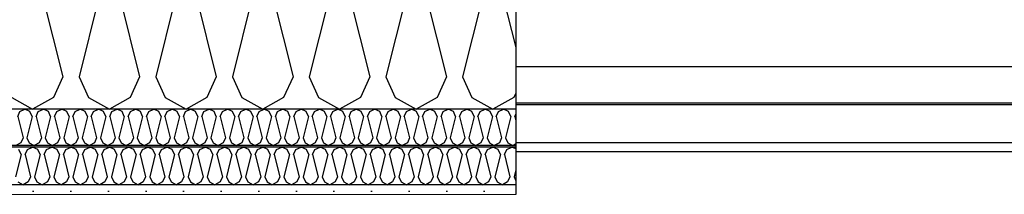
# Model space of a CAD drawing. Header units: millimetres. Extents: x -8544 to 51179, y -2070 to 13050.
# Tile 79 of 168: x 16157 to 17467, y 8699 to 8932. Entities that reach past the tile are written whole.
import ezdxf

# ---------------------------------------------------------------- set-up
doc = ezdxf.new("R2010")
doc.units = ezdxf.units.MM
doc.header["$LTSCALE"] = 0.5
doc.header["$MEASUREMENT"] = 0
doc.linetypes.add('PLINE', pattern=[0])
for name, color, linetype in [('0(Nye konstruksjoner)', 7, 'Continuous'), ('256- Faste himlinger og overflatebehandling (Skravur)(Nye konstruksjoner)', 7, 'Continuous'), ('256- Faste himlinger og overflatebehandling(Nye konstruksjoner)', 7, 'Continuous'), ('261- Primærkonstruksjon (tak)', 7, 'Continuous'), ('261- Primærkonstruksjon (tak) (Skravur)', 7, 'Continuous')]:
    doc.layers.add(name, color=color, linetype=linetype)
doc.layers.add('236- Innvendig kledning og overflate(Nye konstruksjoner)', color=7, linetype='Continuous', lineweight=0)

# ---------------------------------------------------------------- blocks, each defined once
blk = doc.blocks.new('*X4')
at = {"layer": '261- Primærkonstruksjon (tak) (Skravur)', "linetype": 'PLINE'}
for p, q in [((16184.8, 8974.1), (16214.4, 8855.8)), ((16265.5, 8974.1), (16235.9, 8855.8)), ((16286.9, 8974.1), (16316.5, 8855.8)), ((16367.5, 8974.1), (16337.9, 8855.8)), ((16388.9, 8974.1), (16418.5, 8855.8)), ((16469.5, 8974.1), (16440, 8855.8)), ((16491, 8974.1), (16520.6, 8855.8)), ((16571.6, 8974.1), (16542, 8855.8)), ((16593, 8974.1), (16622.6, 8855.8)), ((16673.6, 8974.1), (16644.1, 8855.8)), ((16695.1, 8974.1), (16724.7, 8855.8)), ((16775.7, 8974.1), (16746.1, 8855.8)), ((16797.1, 8974.1), (16816.9, 8894.9)), ((16214.4, 8855.8), (16202, 8828.4)), ((16235.9, 8855.8), (16248.3, 8828.4)), ((16316.5, 8855.8), (16304, 8828.4)), ((16337.9, 8855.8), (16350.4, 8828.4)), ((16418.5, 8855.8), (16406.1, 8828.4)), ((16440, 8855.8), (16452.4, 8828.4)), ((16520.6, 8855.8), (16508.1, 8828.4)), ((16542, 8855.8), (16554.4, 8828.4)), ((16622.6, 8855.8), (16610.2, 8828.4)), ((16644.1, 8855.8), (16656.5, 8828.4)), ((16724.7, 8855.8), (16712.2, 8828.4)), ((16746.1, 8855.8), (16758.5, 8828.4)), ((16816.9, 8834.3), (16814.3, 8828.4)), ((16146.3, 8828.4), (16174.1, 8812.9)), ((16202, 8828.4), (16174.1, 8812.9)), ((16248.3, 8828.4), (16276.2, 8812.9)), ((16304, 8828.4), (16276.2, 8812.9)), ((16350.4, 8828.4), (16378.2, 8812.9)), ((16406.1, 8828.4), (16378.2, 8812.9)), ((16452.4, 8828.4), (16480.3, 8812.9)), ((16508.1, 8828.4), (16480.3, 8812.9)), ((16554.4, 8828.4), (16582.3, 8812.9)), ((16610.2, 8828.4), (16582.3, 8812.9)), ((16656.5, 8828.4), (16684.4, 8812.9)), ((16712.2, 8828.4), (16684.4, 8812.9)), ((16758.5, 8828.4), (16786.4, 8812.9)), ((16814.3, 8828.4), (16786.4, 8812.9))]:
    blk.add_line(p, q, dxfattribs=at)
blk = doc.blocks.new('*X48')
at = {"layer": '256- Faste himlinger og overflatebehandling (Skravur)(Nye konstruksjoner)', "linetype": 'PLINE'}
for p, q in [((16154.3, 8803.2), (16157.2, 8809.7)), ((16157.2, 8809.7), (16163.9, 8812.9)), ((16170.6, 8809.7), (16163.9, 8812.9)), ((16173.6, 8803.2), (16170.6, 8809.7)), ((16178.7, 8803.2), (16181.7, 8809.7)), ((16181.7, 8809.7), (16188.4, 8812.9)), ((16195.1, 8809.7), (16188.4, 8812.9)), ((16198.1, 8803.2), (16195.1, 8809.7)), ((16203.2, 8803.2), (16206.2, 8809.7)), ((16206.2, 8809.7), (16212.9, 8812.9)), ((16219.6, 8809.7), (16212.9, 8812.9)), ((16222.6, 8803.2), (16219.6, 8809.7)), ((16227.7, 8803.2), (16230.7, 8809.7)), ((16230.7, 8809.7), (16237.4, 8812.9)), ((16244.1, 8809.7), (16237.4, 8812.9)), ((16247.1, 8803.2), (16244.1, 8809.7)), ((16252.2, 8803.2), (16255.2, 8809.7)), ((16255.2, 8809.7), (16261.9, 8812.9)), ((16268.6, 8809.7), (16261.9, 8812.9)), ((16271.6, 8803.2), (16268.6, 8809.7)), ((16276.7, 8803.2), (16279.7, 8809.7)), ((16279.7, 8809.7), (16286.4, 8812.9)), ((16293.1, 8809.7), (16286.4, 8812.9)), ((16296.1, 8803.2), (16293.1, 8809.7)), ((16301.2, 8803.2), (16304.2, 8809.7)), ((16304.2, 8809.7), (16310.9, 8812.9)), ((16317.6, 8809.7), (16310.9, 8812.9)), ((16320.5, 8803.2), (16317.6, 8809.7)), ((16325.7, 8803.2), (16328.7, 8809.7)), ((16328.7, 8809.7), (16335.4, 8812.9)), ((16342, 8809.7), (16335.4, 8812.9)), ((16345, 8803.2), (16342, 8809.7)), ((16350.2, 8803.2), (16353.2, 8809.7)), ((16353.2, 8809.7), (16359.9, 8812.9)), ((16366.5, 8809.7), (16359.9, 8812.9)), ((16369.5, 8803.2), (16366.5, 8809.7)), ((16374.7, 8803.2), (16377.7, 8809.7)), ((16377.7, 8809.7), (16384.3, 8812.9)), ((16391, 8809.7), (16384.3, 8812.9)), ((16394, 8803.2), (16391, 8809.7)), ((16399.2, 8803.2), (16402.1, 8809.7)), ((16402.1, 8809.7), (16408.8, 8812.9)), ((16415.5, 8809.7), (16408.8, 8812.9)), ((16418.5, 8803.2), (16415.5, 8809.7)), ((16423.7, 8803.2), (16426.6, 8809.7)), ((16426.6, 8809.7), (16433.3, 8812.9)), ((16440, 8809.7), (16433.3, 8812.9)), ((16443, 8803.2), (16440, 8809.7)), ((16448.1, 8803.2), (16451.1, 8809.7)), ((16451.1, 8809.7), (16457.8, 8812.9)), ((16464.5, 8809.7), (16457.8, 8812.9)), ((16467.5, 8803.2), (16464.5, 8809.7)), ((16472.6, 8803.2), (16475.6, 8809.7)), ((16475.6, 8809.7), (16482.3, 8812.9)), ((16489, 8809.7), (16482.3, 8812.9)), ((16492, 8803.2), (16489, 8809.7)), ((16497.1, 8803.2), (16500.1, 8809.7)), ((16500.1, 8809.7), (16506.8, 8812.9)), ((16513.5, 8809.7), (16506.8, 8812.9)), ((16516.5, 8803.2), (16513.5, 8809.7)), ((16521.6, 8803.2), (16524.6, 8809.7)), ((16524.6, 8809.7), (16531.3, 8812.9)), ((16538, 8809.7), (16531.3, 8812.9)), ((16541, 8803.2), (16538, 8809.7)), ((16546.1, 8803.2), (16549.1, 8809.7)), ((16549.1, 8809.7), (16555.8, 8812.9)), ((16562.5, 8809.7), (16555.8, 8812.9)), ((16565.4, 8803.2), (16562.5, 8809.7)), ((16570.6, 8803.2), (16573.6, 8809.7)), ((16573.6, 8809.7), (16580.3, 8812.9)), ((16587, 8809.7), (16580.3, 8812.9)), ((16589.9, 8803.2), (16587, 8809.7)), ((16595.1, 8803.2), (16598.1, 8809.7)), ((16598.1, 8809.7), (16604.8, 8812.9)), ((16611.4, 8809.7), (16604.8, 8812.9)), ((16614.4, 8803.2), (16611.4, 8809.7)), ((16619.6, 8803.2), (16622.6, 8809.7)), ((16622.6, 8809.7), (16629.2, 8812.9)), ((16635.9, 8809.7), (16629.2, 8812.9)), ((16638.9, 8803.2), (16635.9, 8809.7)), ((16644.1, 8803.2), (16647.1, 8809.7)), ((16647.1, 8809.7), (16653.7, 8812.9)), ((16660.4, 8809.7), (16653.7, 8812.9)), ((16663.4, 8803.2), (16660.4, 8809.7)), ((16668.6, 8803.2), (16671.5, 8809.7)), ((16671.5, 8809.7), (16678.2, 8812.9)), ((16684.9, 8809.7), (16678.2, 8812.9)), ((16687.9, 8803.2), (16684.9, 8809.7)), ((16693, 8803.2), (16696, 8809.7)), ((16696, 8809.7), (16702.7, 8812.9)), ((16709.4, 8809.7), (16702.7, 8812.9)), ((16712.4, 8803.2), (16709.4, 8809.7)), ((16717.5, 8803.2), (16720.5, 8809.7)), ((16720.5, 8809.7), (16727.2, 8812.9)), ((16733.9, 8809.7), (16727.2, 8812.9)), ((16736.9, 8803.2), (16733.9, 8809.7)), ((16742, 8803.2), (16745, 8809.7)), ((16745, 8809.7), (16751.7, 8812.9)), ((16758.4, 8809.7), (16751.7, 8812.9)), ((16761.4, 8803.2), (16758.4, 8809.7)), ((16766.5, 8803.2), (16769.5, 8809.7)), ((16769.5, 8809.7), (16776.2, 8812.9)), ((16782.9, 8809.7), (16776.2, 8812.9)), ((16785.9, 8803.2), (16782.9, 8809.7)), ((16791, 8803.2), (16794, 8809.7)), ((16794, 8809.7), (16800.7, 8812.9)), ((16807.4, 8809.7), (16800.7, 8812.9)), ((16810.4, 8803.2), (16807.4, 8809.7)), ((16815.5, 8803.2), (16816.9, 8806.3)), ((16154.3, 8803.2), (16161.4, 8774.8)), ((16173.6, 8803.2), (16166.5, 8774.8)), ((16178.7, 8803.2), (16185.8, 8774.8)), ((16198.1, 8803.2), (16191, 8774.8)), ((16203.2, 8803.2), (16210.3, 8774.8)), ((16222.6, 8803.2), (16215.5, 8774.8)), ((16227.7, 8803.2), (16234.8, 8774.8)), ((16247.1, 8803.2), (16240, 8774.8)), ((16252.2, 8803.2), (16259.3, 8774.8)), ((16271.6, 8803.2), (16264.5, 8774.8)), ((16276.7, 8803.2), (16283.8, 8774.8)), ((16296.1, 8803.2), (16289, 8774.8)), ((16301.2, 8803.2), (16308.3, 8774.8)), ((16320.5, 8803.2), (16313.4, 8774.8)), ((16325.7, 8803.2), (16332.8, 8774.8)), ((16345, 8803.2), (16337.9, 8774.8)), ((16350.2, 8803.2), (16357.3, 8774.8)), ((16369.5, 8803.2), (16362.4, 8774.8)), ((16374.7, 8803.2), (16381.8, 8774.8)), ((16394, 8803.2), (16386.9, 8774.8)), ((16399.2, 8803.2), (16406.3, 8774.8)), ((16418.5, 8803.2), (16411.4, 8774.8)), ((16423.7, 8803.2), (16430.8, 8774.8)), ((16443, 8803.2), (16435.9, 8774.8)), ((16448.1, 8803.2), (16455.2, 8774.8)), ((16467.5, 8803.2), (16460.4, 8774.8)), ((16472.6, 8803.2), (16479.7, 8774.8)), ((16492, 8803.2), (16484.9, 8774.8)), ((16497.1, 8803.2), (16504.2, 8774.8)), ((16516.5, 8803.2), (16509.4, 8774.8)), ((16521.6, 8803.2), (16528.7, 8774.8)), ((16541, 8803.2), (16533.9, 8774.8)), ((16546.1, 8803.2), (16553.2, 8774.8)), ((16565.4, 8803.2), (16558.3, 8774.8)), ((16570.6, 8803.2), (16577.7, 8774.8)), ((16589.9, 8803.2), (16582.8, 8774.8)), ((16595.1, 8803.2), (16602.2, 8774.8)), ((16614.4, 8803.2), (16607.3, 8774.8)), ((16619.6, 8803.2), (16626.7, 8774.8)), ((16638.9, 8803.2), (16631.8, 8774.8)), ((16644.1, 8803.2), (16651.2, 8774.8)), ((16663.4, 8803.2), (16656.3, 8774.8)), ((16668.6, 8803.2), (16675.7, 8774.8)), ((16687.9, 8803.2), (16680.8, 8774.8)), ((16693, 8803.2), (16700.1, 8774.8)), ((16712.4, 8803.2), (16705.3, 8774.8)), ((16717.5, 8803.2), (16724.6, 8774.8)), ((16736.9, 8803.2), (16729.8, 8774.8)), ((16742, 8803.2), (16749.1, 8774.8)), ((16761.4, 8803.2), (16754.3, 8774.8)), ((16766.5, 8803.2), (16773.6, 8774.8)), ((16785.9, 8803.2), (16778.8, 8774.8)), ((16791, 8803.2), (16798.1, 8774.8)), ((16810.4, 8803.2), (16803.3, 8774.8)), ((16815.5, 8803.2), (16816.9, 8797.5)), ((16158.4, 8768.2), (16151.7, 8764.5)), ((16161.4, 8774.8), (16158.4, 8768.2)), ((16166.5, 8774.8), (16169.5, 8768.2)), ((16169.5, 8768.2), (16176.2, 8764.5)), ((16182.9, 8768.2), (16176.2, 8764.5)), ((16185.8, 8774.8), (16182.9, 8768.2)), ((16191, 8774.8), (16194, 8768.2)), ((16194, 8768.2), (16200.7, 8764.5)), ((16207.3, 8768.2), (16200.7, 8764.5)), ((16210.3, 8774.8), (16207.3, 8768.2)), ((16215.5, 8774.8), (16218.5, 8768.2)), ((16218.5, 8768.2), (16225.2, 8764.5)), ((16231.8, 8768.2), (16225.2, 8764.5)), ((16234.8, 8774.8), (16231.8, 8768.2)), ((16240, 8774.8), (16243, 8768.2)), ((16243, 8768.2), (16249.6, 8764.5)), ((16256.3, 8768.2), (16249.6, 8764.5)), ((16259.3, 8774.8), (16256.3, 8768.2)), ((16264.5, 8774.8), (16267.4, 8768.2)), ((16267.4, 8768.2), (16274.1, 8764.5)), ((16280.8, 8768.2), (16274.1, 8764.5)), ((16283.8, 8774.8), (16280.8, 8768.2)), ((16289, 8774.8), (16291.9, 8768.2)), ((16291.9, 8768.2), (16298.6, 8764.5)), ((16305.3, 8768.2), (16298.6, 8764.5)), ((16308.3, 8774.8), (16305.3, 8768.2)), ((16313.4, 8774.8), (16316.4, 8768.2)), ((16316.4, 8768.2), (16323.1, 8764.5)), ((16329.8, 8768.2), (16323.1, 8764.5)), ((16332.8, 8774.8), (16329.8, 8768.2)), ((16337.9, 8774.8), (16340.9, 8768.2)), ((16340.9, 8768.2), (16347.6, 8764.5)), ((16354.3, 8768.2), (16347.6, 8764.5)), ((16357.3, 8774.8), (16354.3, 8768.2)), ((16362.4, 8774.8), (16365.4, 8768.2)), ((16365.4, 8768.2), (16372.1, 8764.5)), ((16378.8, 8768.2), (16372.1, 8764.5)), ((16381.8, 8774.8), (16378.8, 8768.2)), ((16386.9, 8774.8), (16389.9, 8768.2)), ((16389.9, 8768.2), (16396.6, 8764.5)), ((16403.3, 8768.2), (16396.6, 8764.5)), ((16406.3, 8774.8), (16403.3, 8768.2)), ((16411.4, 8774.8), (16414.4, 8768.2)), ((16414.4, 8768.2), (16421.1, 8764.5)), ((16427.8, 8768.2), (16421.1, 8764.5)), ((16430.8, 8774.8), (16427.8, 8768.2)), ((16435.9, 8774.8), (16438.9, 8768.2)), ((16438.9, 8768.2), (16445.6, 8764.5)), ((16452.3, 8768.2), (16445.6, 8764.5)), ((16455.2, 8774.8), (16452.3, 8768.2)), ((16460.4, 8774.8), (16463.4, 8768.2)), ((16463.4, 8768.2), (16470.1, 8764.5)), ((16476.7, 8768.2), (16470.1, 8764.5)), ((16479.7, 8774.8), (16476.7, 8768.2)), ((16484.9, 8774.8), (16487.9, 8768.2)), ((16487.9, 8768.2), (16494.6, 8764.5)), ((16501.2, 8768.2), (16494.6, 8764.5)), ((16504.2, 8774.8), (16501.2, 8768.2)), ((16509.4, 8774.8), (16512.4, 8768.2)), ((16512.4, 8768.2), (16519, 8764.5)), ((16525.7, 8768.2), (16519, 8764.5)), ((16528.7, 8774.8), (16525.7, 8768.2)), ((16533.9, 8774.8), (16536.8, 8768.2)), ((16536.8, 8768.2), (16543.5, 8764.5)), ((16550.2, 8768.2), (16543.5, 8764.5)), ((16553.2, 8774.8), (16550.2, 8768.2)), ((16558.3, 8774.8), (16561.3, 8768.2)), ((16561.3, 8768.2), (16568, 8764.5)), ((16574.7, 8768.2), (16568, 8764.5)), ((16577.7, 8774.8), (16574.7, 8768.2)), ((16582.8, 8774.8), (16585.8, 8768.2)), ((16585.8, 8768.2), (16592.5, 8764.5)), ((16599.2, 8768.2), (16592.5, 8764.5)), ((16602.2, 8774.8), (16599.2, 8768.2)), ((16607.3, 8774.8), (16610.3, 8768.2)), ((16610.3, 8768.2), (16617, 8764.5)), ((16623.7, 8768.2), (16617, 8764.5)), ((16626.7, 8774.8), (16623.7, 8768.2)), ((16631.8, 8774.8), (16634.8, 8768.2)), ((16634.8, 8768.2), (16641.5, 8764.5)), ((16648.2, 8768.2), (16641.5, 8764.5)), ((16651.2, 8774.8), (16648.2, 8768.2)), ((16656.3, 8774.8), (16659.3, 8768.2)), ((16659.3, 8768.2), (16666, 8764.5)), ((16672.7, 8768.2), (16666, 8764.5)), ((16675.7, 8774.8), (16672.7, 8768.2)), ((16680.8, 8774.8), (16683.8, 8768.2)), ((16683.8, 8768.2), (16690.5, 8764.5)), ((16697.2, 8768.2), (16690.5, 8764.5)), ((16700.1, 8774.8), (16697.2, 8768.2)), ((16705.3, 8774.8), (16708.3, 8768.2)), ((16708.3, 8768.2), (16715, 8764.5)), ((16721.7, 8768.2), (16715, 8764.5)), ((16724.6, 8774.8), (16721.7, 8768.2)), ((16729.8, 8774.8), (16732.8, 8768.2)), ((16732.8, 8768.2), (16739.5, 8764.5)), ((16746.1, 8768.2), (16739.5, 8764.5)), ((16749.1, 8774.8), (16746.1, 8768.2)), ((16754.3, 8774.8), (16757.3, 8768.2)), ((16757.3, 8768.2), (16763.9, 8764.5)), ((16770.6, 8768.2), (16763.9, 8764.5)), ((16773.6, 8774.8), (16770.6, 8768.2)), ((16778.8, 8774.8), (16781.8, 8768.2)), ((16781.8, 8768.2), (16788.4, 8764.5)), ((16795.1, 8768.2), (16788.4, 8764.5)), ((16798.1, 8774.8), (16795.1, 8768.2)), ((16803.3, 8774.8), (16806.2, 8768.2)), ((16806.2, 8768.2), (16812.9, 8764.5)), ((16816.9, 8766.7), (16812.9, 8764.5))]:
    blk.add_line(p, q, dxfattribs=at)
blk = doc.blocks.new('*X50')
at = {"layer": '256- Faste himlinger og overflatebehandling (Skravur)(Nye konstruksjoner)', "linetype": 'PLINE'}
for p, q in [((16158.7, 8752.3), (16151.3, 8722.7)), ((16158.7, 8752.3), (16155.6, 8759.2)), ((16164.1, 8752.3), (16167.2, 8759.2)), ((16164.1, 8752.3), (16171.4, 8722.7)), ((16167.2, 8759.2), (16174.1, 8762.4)), ((16181.1, 8759.2), (16174.1, 8762.4)), ((16184.2, 8752.3), (16176.8, 8722.7)), ((16184.2, 8752.3), (16181.1, 8759.2)), ((16189.6, 8752.3), (16192.7, 8759.2)), ((16189.6, 8752.3), (16197, 8722.7)), ((16192.7, 8759.2), (16199.6, 8762.4)), ((16206.6, 8759.2), (16199.6, 8762.4)), ((16209.7, 8752.3), (16202.3, 8722.7)), ((16209.7, 8752.3), (16206.6, 8759.2)), ((16215.1, 8752.3), (16218.2, 8759.2)), ((16215.1, 8752.3), (16222.5, 8722.7)), ((16218.2, 8759.2), (16225.2, 8762.4)), ((16232.1, 8759.2), (16225.2, 8762.4)), ((16235.2, 8752.3), (16227.8, 8722.7)), ((16235.2, 8752.3), (16232.1, 8759.2)), ((16240.6, 8752.3), (16243.7, 8759.2)), ((16240.6, 8752.3), (16248, 8722.7)), ((16243.7, 8759.2), (16250.7, 8762.4)), ((16257.6, 8759.2), (16250.7, 8762.4)), ((16260.7, 8752.3), (16253.3, 8722.7)), ((16260.7, 8752.3), (16257.6, 8759.2)), ((16266.1, 8752.3), (16269.2, 8759.2)), ((16266.1, 8752.3), (16273.5, 8722.7)), ((16269.2, 8759.2), (16276.2, 8762.4)), ((16283.1, 8759.2), (16276.2, 8762.4)), ((16286.2, 8752.3), (16278.9, 8722.7)), ((16286.2, 8752.3), (16283.1, 8759.2)), ((16291.6, 8752.3), (16294.7, 8759.2)), ((16291.6, 8752.3), (16299, 8722.7)), ((16294.7, 8759.2), (16301.7, 8762.4)), ((16308.7, 8759.2), (16301.7, 8762.4)), ((16311.8, 8752.3), (16304.4, 8722.7)), ((16311.8, 8752.3), (16308.7, 8759.2)), ((16317.1, 8752.3), (16320.2, 8759.2)), ((16317.1, 8752.3), (16324.5, 8722.7)), ((16320.2, 8759.2), (16327.2, 8762.4)), ((16334.2, 8759.2), (16327.2, 8762.4)), ((16337.3, 8752.3), (16329.9, 8722.7)), ((16337.3, 8752.3), (16334.2, 8759.2)), ((16342.6, 8752.3), (16345.7, 8759.2)), ((16342.6, 8752.3), (16350, 8722.7)), ((16345.7, 8759.2), (16352.7, 8762.4)), ((16359.7, 8759.2), (16352.7, 8762.4)), ((16362.8, 8752.3), (16355.4, 8722.7)), ((16362.8, 8752.3), (16359.7, 8759.2)), ((16368.1, 8752.3), (16371.3, 8759.2)), ((16368.1, 8752.3), (16375.5, 8722.7)), ((16371.3, 8759.2), (16378.2, 8762.4)), ((16385.2, 8759.2), (16378.2, 8762.4)), ((16388.3, 8752.3), (16380.9, 8722.7)), ((16388.3, 8752.3), (16385.2, 8759.2)), ((16393.7, 8752.3), (16396.8, 8759.2)), ((16393.7, 8752.3), (16401.1, 8722.7)), ((16396.8, 8759.2), (16403.7, 8762.4)), ((16410.7, 8759.2), (16403.7, 8762.4)), ((16413.8, 8752.3), (16406.4, 8722.7)), ((16413.8, 8752.3), (16410.7, 8759.2)), ((16419.2, 8752.3), (16422.3, 8759.2)), ((16419.2, 8752.3), (16426.6, 8722.7)), ((16422.3, 8759.2), (16429.2, 8762.4)), ((16436.2, 8759.2), (16429.2, 8762.4)), ((16439.3, 8752.3), (16431.9, 8722.7)), ((16439.3, 8752.3), (16436.2, 8759.2)), ((16444.7, 8752.3), (16447.8, 8759.2)), ((16444.7, 8752.3), (16452.1, 8722.7)), ((16447.8, 8759.2), (16454.8, 8762.4)), ((16461.7, 8759.2), (16454.8, 8762.4)), ((16464.8, 8752.3), (16457.4, 8722.7)), ((16464.8, 8752.3), (16461.7, 8759.2)), ((16470.2, 8752.3), (16473.3, 8759.2)), ((16470.2, 8752.3), (16477.6, 8722.7)), ((16473.3, 8759.2), (16480.3, 8762.4)), ((16487.2, 8759.2), (16480.3, 8762.4)), ((16490.3, 8752.3), (16482.9, 8722.7)), ((16490.3, 8752.3), (16487.2, 8759.2)), ((16495.7, 8752.3), (16498.8, 8759.2)), ((16495.7, 8752.3), (16503.1, 8722.7)), ((16498.8, 8759.2), (16505.8, 8762.4)), ((16512.7, 8759.2), (16505.8, 8762.4)), ((16515.9, 8752.3), (16508.5, 8722.7)), ((16515.9, 8752.3), (16512.7, 8759.2)), ((16521.2, 8752.3), (16524.3, 8759.2)), ((16521.2, 8752.3), (16528.6, 8722.7)), ((16524.3, 8759.2), (16531.3, 8762.4)), ((16538.3, 8759.2), (16531.3, 8762.4)), ((16541.4, 8752.3), (16534, 8722.7)), ((16541.4, 8752.3), (16538.3, 8759.2)), ((16546.7, 8752.3), (16549.8, 8759.2)), ((16546.7, 8752.3), (16554.1, 8722.7)), ((16549.8, 8759.2), (16556.8, 8762.4)), ((16563.8, 8759.2), (16556.8, 8762.4)), ((16566.9, 8752.3), (16559.5, 8722.7)), ((16566.9, 8752.3), (16563.8, 8759.2)), ((16572.2, 8752.3), (16575.3, 8759.2)), ((16572.2, 8752.3), (16579.6, 8722.7)), ((16575.3, 8759.2), (16582.3, 8762.4)), ((16589.3, 8759.2), (16582.3, 8762.4)), ((16592.4, 8752.3), (16585, 8722.7)), ((16592.4, 8752.3), (16589.3, 8759.2)), ((16597.7, 8752.3), (16600.9, 8759.2)), ((16597.7, 8752.3), (16605.1, 8722.7)), ((16600.9, 8759.2), (16607.8, 8762.4)), ((16614.8, 8759.2), (16607.8, 8762.4)), ((16617.9, 8752.3), (16610.5, 8722.7)), ((16617.9, 8752.3), (16614.8, 8759.2)), ((16623.3, 8752.3), (16626.4, 8759.2)), ((16623.3, 8752.3), (16630.7, 8722.7)), ((16626.4, 8759.2), (16633.3, 8762.4)), ((16640.3, 8759.2), (16633.3, 8762.4)), ((16643.4, 8752.3), (16636, 8722.7)), ((16643.4, 8752.3), (16640.3, 8759.2)), ((16648.8, 8752.3), (16651.9, 8759.2)), ((16648.8, 8752.3), (16656.2, 8722.7)), ((16651.9, 8759.2), (16658.8, 8762.4)), ((16665.8, 8759.2), (16658.8, 8762.4)), ((16668.9, 8752.3), (16661.5, 8722.7)), ((16668.9, 8752.3), (16665.8, 8759.2)), ((16674.3, 8752.3), (16677.4, 8759.2)), ((16674.3, 8752.3), (16681.7, 8722.7)), ((16677.4, 8759.2), (16684.4, 8762.4)), ((16691.3, 8759.2), (16684.4, 8762.4)), ((16694.4, 8752.3), (16687, 8722.7)), ((16694.4, 8752.3), (16691.3, 8759.2)), ((16699.8, 8752.3), (16702.9, 8759.2)), ((16699.8, 8752.3), (16707.2, 8722.7)), ((16702.9, 8759.2), (16709.9, 8762.4)), ((16716.8, 8759.2), (16709.9, 8762.4)), ((16719.9, 8752.3), (16712.5, 8722.7)), ((16719.9, 8752.3), (16716.8, 8759.2)), ((16725.3, 8752.3), (16728.4, 8759.2)), ((16725.3, 8752.3), (16732.7, 8722.7)), ((16728.4, 8759.2), (16735.4, 8762.4)), ((16742.3, 8759.2), (16735.4, 8762.4)), ((16745.5, 8752.3), (16738.1, 8722.7)), ((16745.5, 8752.3), (16742.3, 8759.2)), ((16750.8, 8752.3), (16753.9, 8759.2)), ((16750.8, 8752.3), (16758.2, 8722.7)), ((16753.9, 8759.2), (16760.9, 8762.4)), ((16767.9, 8759.2), (16760.9, 8762.4)), ((16771, 8752.3), (16763.6, 8722.7)), ((16771, 8752.3), (16767.9, 8759.2)), ((16776.3, 8752.3), (16779.4, 8759.2)), ((16776.3, 8752.3), (16783.7, 8722.7)), ((16779.4, 8759.2), (16786.4, 8762.4)), ((16793.4, 8759.2), (16786.4, 8762.4)), ((16796.5, 8752.3), (16789.1, 8722.7)), ((16796.5, 8752.3), (16793.4, 8759.2)), ((16801.8, 8752.3), (16804.9, 8759.2)), ((16801.8, 8752.3), (16809.2, 8722.7)), ((16804.9, 8759.2), (16811.9, 8762.4)), ((16816.9, 8760.1), (16811.9, 8762.4)), ((16816.9, 8732.1), (16814.6, 8722.7)), ((16154.4, 8715.9), (16161.4, 8712)), ((16168.3, 8715.9), (16161.4, 8712)), ((16171.4, 8722.7), (16168.3, 8715.9)), ((16176.8, 8722.7), (16179.9, 8715.9)), ((16179.9, 8715.9), (16186.9, 8712)), ((16193.9, 8715.9), (16186.9, 8712)), ((16197, 8722.7), (16193.9, 8715.9)), ((16202.3, 8722.7), (16205.4, 8715.9)), ((16205.4, 8715.9), (16212.4, 8712)), ((16219.4, 8715.9), (16212.4, 8712)), ((16222.5, 8722.7), (16219.4, 8715.9)), ((16227.8, 8722.7), (16230.9, 8715.9)), ((16230.9, 8715.9), (16237.9, 8712)), ((16244.9, 8715.9), (16237.9, 8712)), ((16248, 8722.7), (16244.9, 8715.9)), ((16253.3, 8722.7), (16256.5, 8715.9)), ((16256.5, 8715.9), (16263.4, 8712)), ((16270.4, 8715.9), (16263.4, 8712)), ((16273.5, 8722.7), (16270.4, 8715.9)), ((16278.9, 8722.7), (16282, 8715.9)), ((16282, 8715.9), (16288.9, 8712)), ((16295.9, 8715.9), (16288.9, 8712)), ((16299, 8722.7), (16295.9, 8715.9)), ((16304.4, 8722.7), (16307.5, 8715.9)), ((16307.5, 8715.9), (16314.4, 8712)), ((16321.4, 8715.9), (16314.4, 8712)), ((16324.5, 8722.7), (16321.4, 8715.9)), ((16329.9, 8722.7), (16333, 8715.9)), ((16333, 8715.9), (16340, 8712)), ((16346.9, 8715.9), (16340, 8712)), ((16350, 8722.7), (16346.9, 8715.9)), ((16355.4, 8722.7), (16358.5, 8715.9)), ((16358.5, 8715.9), (16365.5, 8712)), ((16372.4, 8715.9), (16365.5, 8712)), ((16375.5, 8722.7), (16372.4, 8715.9)), ((16380.9, 8722.7), (16384, 8715.9)), ((16384, 8715.9), (16391, 8712)), ((16397.9, 8715.9), (16391, 8712)), ((16401.1, 8722.7), (16397.9, 8715.9)), ((16406.4, 8722.7), (16409.5, 8715.9)), ((16409.5, 8715.9), (16416.5, 8712)), ((16423.5, 8715.9), (16416.5, 8712)), ((16426.6, 8722.7), (16423.5, 8715.9)), ((16431.9, 8722.7), (16435, 8715.9)), ((16435, 8715.9), (16442, 8712)), ((16449, 8715.9), (16442, 8712)), ((16452.1, 8722.7), (16449, 8715.9)), ((16457.4, 8722.7), (16460.5, 8715.9)), ((16460.5, 8715.9), (16467.5, 8712)), ((16474.5, 8715.9), (16467.5, 8712)), ((16477.6, 8722.7), (16474.5, 8715.9)), ((16482.9, 8722.7), (16486.1, 8715.9)), ((16486.1, 8715.9), (16493, 8712)), ((16500, 8715.9), (16493, 8712)), ((16503.1, 8722.7), (16500, 8715.9)), ((16508.5, 8722.7), (16511.6, 8715.9)), ((16511.6, 8715.9), (16518.5, 8712)), ((16525.5, 8715.9), (16518.5, 8712)), ((16528.6, 8722.7), (16525.5, 8715.9)), ((16534, 8722.7), (16537.1, 8715.9)), ((16537.1, 8715.9), (16544, 8712)), ((16551, 8715.9), (16544, 8712)), ((16554.1, 8722.7), (16551, 8715.9)), ((16559.5, 8722.7), (16562.6, 8715.9)), ((16562.6, 8715.9), (16569.6, 8712)), ((16576.5, 8715.9), (16569.6, 8712)), ((16579.6, 8722.7), (16576.5, 8715.9)), ((16585, 8722.7), (16588.1, 8715.9)), ((16588.1, 8715.9), (16595.1, 8712)), ((16602, 8715.9), (16595.1, 8712)), ((16605.1, 8722.7), (16602, 8715.9)), ((16610.5, 8722.7), (16613.6, 8715.9)), ((16613.6, 8715.9), (16620.6, 8712)), ((16627.5, 8715.9), (16620.6, 8712)), ((16630.7, 8722.7), (16627.5, 8715.9)), ((16636, 8722.7), (16639.1, 8715.9)), ((16639.1, 8715.9), (16646.1, 8712)), ((16653.1, 8715.9), (16646.1, 8712)), ((16656.2, 8722.7), (16653.1, 8715.9)), ((16661.5, 8722.7), (16664.6, 8715.9)), ((16664.6, 8715.9), (16671.6, 8712)), ((16678.6, 8715.9), (16671.6, 8712)), ((16681.7, 8722.7), (16678.6, 8715.9)), ((16687, 8722.7), (16690.1, 8715.9)), ((16690.1, 8715.9), (16697.1, 8712)), ((16704.1, 8715.9), (16697.1, 8712)), ((16707.2, 8722.7), (16704.1, 8715.9)), ((16712.5, 8722.7), (16715.7, 8715.9)), ((16715.7, 8715.9), (16722.6, 8712)), ((16729.6, 8715.9), (16722.6, 8712)), ((16732.7, 8722.7), (16729.6, 8715.9)), ((16738.1, 8722.7), (16741.2, 8715.9)), ((16741.2, 8715.9), (16748.1, 8712)), ((16755.1, 8715.9), (16748.1, 8712)), ((16758.2, 8722.7), (16755.1, 8715.9)), ((16763.6, 8722.7), (16766.7, 8715.9)), ((16766.7, 8715.9), (16773.6, 8712)), ((16780.6, 8715.9), (16773.6, 8712)), ((16783.7, 8722.7), (16780.6, 8715.9)), ((16789.1, 8722.7), (16792.2, 8715.9)), ((16792.2, 8715.9), (16799.2, 8712)), ((16806.1, 8715.9), (16799.2, 8712)), ((16809.2, 8722.7), (16806.1, 8715.9)), ((16814.6, 8722.7), (16816.9, 8717.6))]:
    blk.add_line(p, q, dxfattribs=at)

msp = doc.modelspace()

# ---------------------------------------------------------------- hatches: boundary and pattern name
at = {"layer": '256- Faste himlinger og overflatebehandling (Skravur)(Nye konstruksjoner)', "linetype": 'Continuous'}
msp.add_hatch(color=256, dxfattribs=at).paths.add_polyline_path([(15111.9, 8762.4), (16816.9, 8762.4), (16816.9, 8764.5), (15111.9, 8764.5)])
h = msp.add_hatch(dxfattribs=at)
h.set_pattern_fill('Gips', color=256, style=0, pattern_type=2)
h.set_pattern_definition([(0, (0, 0), (0, 86.60254), [0, -50]), (0, (25, 43.3), (0, 86.60254), [0, -50])])
h.paths.add_polyline_path([(15111.9, 8712), (15111.9, 8699.4), (16816.9, 8699.4), (16816.9, 8712)])

# ---------------------------------------------------------------- linework, layer by layer
at = {"layer": '0(Nye konstruksjoner)', "linetype": 'PLINE'}
for p, q in [((16816.9, 9014.6), (16816.9, 8812.9)), ((16816.9, 8869.5), (18266.9, 8869.5)), ((16816.9, 8821.1), (18266.9, 8821.1)), ((16816.9, 8819.1), (18266.9, 8819.1)), ((16816.9, 8768.6), (18266.9, 8768.6)), ((18266.9, 8756), (16816.9, 8756))]:
    msp.add_line(p, q, dxfattribs=at)
at = {"layer": '0(Nye konstruksjoner)', "linetype": 'PLINE', "flags": 128}
msp.add_lwpolyline([(16816.9, 8812.9), (16816.9, 8764.5), (16816.9, 8762.4), (16816.9, 8712), (16816.9, 8699.4)], dxfattribs=at)
at = {"layer": '236- Innvendig kledning og overflate(Nye konstruksjoner)', "linetype": 'PLINE'}
msp.add_line((16816.9, 8699.4), (15111.9, 8699.4), dxfattribs=at)
at = {"layer": '256- Faste himlinger og overflatebehandling(Nye konstruksjoner)', "linetype": 'PLINE'}
for p, q in [((16816.9, 8764.5), (15111.9, 8764.5)), ((16816.9, 8762.4), (15111.9, 8762.4)), ((16816.9, 8712), (15111.9, 8712))]:
    msp.add_line(p, q, dxfattribs=at)
at = {"layer": '261- Primærkonstruksjon (tak)', "linetype": 'PLINE'}
msp.add_line((16816.9, 8812.9), (15111.9, 8812.9), dxfattribs=at)

# ---------------------------------------------------------------- block references
at = {"layer": '256- Faste himlinger og overflatebehandling(Nye konstruksjoner)'}
for name in ['*X48', '*X50']:
    msp.add_blockref(name, (0, 0), dxfattribs=at)
at = {"layer": '261- Primærkonstruksjon (tak)'}
msp.add_blockref('*X4', (0, 0), dxfattribs=at)

doc.saveas('drawing.dxf')
